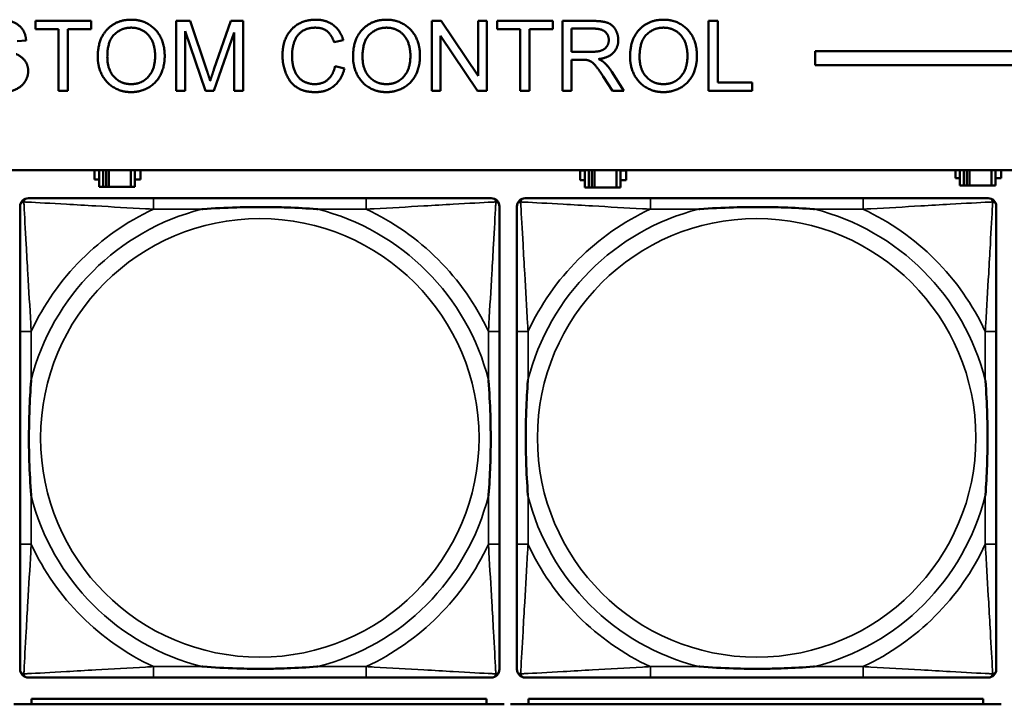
# Model space of a CAD drawing. Header units: inches. Extents: x 0.2 to 58.8, y 1.7 to 68.8.
# Tile 182 of 256: x 30.8 to 32.2, y 58.1 to 59. Entities that reach past the tile are written whole.
import ezdxf

# ---------------------------------------------------------------- set-up
doc = ezdxf.new("R2010")
doc.units = ezdxf.units.IN
doc.header["$MEASUREMENT"] = 0
doc.layers.add('Visible (ANSI)', color=7, linetype='Continuous', lineweight=50)
doc.layers.add('Visible Narrow (ANSI)', color=7, linetype='Continuous', lineweight=35)

msp = doc.modelspace()

# ---------------------------------------------------------------- linework, layer by layer
at = {"layer": 'Visible (ANSI)'}
for p, q in [((30.8409, 59.0177), (30.8409, 59.0295)), ((30.8409, 59.0295), (30.9202, 59.0295)), ((30.9202, 59.0295), (30.9202, 59.0177)), ((31.0421, 59.0295), (31.062, 59.0295)), ((31.0421, 58.9295), (31.0421, 59.0295)), ((31.062, 59.0295), (31.0857, 58.9587)), ((31.0958, 58.9599), (31.1198, 59.0295)), ((31.1198, 59.0295), (31.1376, 59.0295)), ((31.1376, 59.0295), (31.1376, 58.9295)), ((31.4072, 59.0295), (31.4207, 59.0295)), ((31.4072, 58.9295), (31.4072, 59.0295)), ((31.4207, 59.0295), (31.4733, 58.951)), ((31.4733, 58.951), (31.4733, 59.0295)), ((31.4733, 59.0295), (31.486, 59.0295)), ((31.486, 59.0295), (31.486, 58.9295)), ((31.5007, 59.0177), (31.5007, 59.0295)), ((31.5007, 59.0295), (31.58, 59.0295)), ((31.58, 59.0295), (31.58, 59.0177)), ((31.5938, 59.0295), (31.6381, 59.0295)), ((31.5938, 58.9295), (31.5938, 59.0295)), ((31.8026, 59.0295), (31.8159, 59.0295)), ((31.8026, 58.9295), (31.8026, 59.0295)), ((31.8159, 59.0295), (31.8159, 58.9413)), ((30.8739, 59.0177), (30.8409, 59.0177)), ((30.8739, 58.9295), (30.8739, 59.0177)), ((30.9202, 59.0177), (30.8871, 59.0177)), ((30.8871, 59.0177), (30.8871, 58.9295)), ((31.0838, 58.9295), (31.0548, 59.0147)), ((31.0548, 59.0147), (31.0548, 58.9295)), ((31.1249, 59.0132), (31.0957, 58.9295)), ((31.1249, 58.9295), (31.1249, 59.0132)), ((31.5336, 59.0177), (31.5007, 59.0177)), ((31.5336, 58.9295), (31.5336, 59.0177)), ((31.58, 59.0177), (31.5469, 59.0177)), ((31.5469, 59.0177), (31.5469, 58.9295)), ((31.607, 58.9854), (31.607, 59.0185)), ((31.607, 59.0185), (31.6387, 59.0185)), ((30.8274, 59.0014), (30.8147, 59.0004)), ((31.2806, 59.0022), (31.2675, 58.999)), ((31.4724, 58.9295), (31.4198, 59.008)), ((31.4198, 59.008), (31.4198, 58.9295)), ((31.6355, 58.9854), (31.607, 58.9854)), ((31.955, 58.9663), (31.955, 58.9863)), ((31.955, 58.9863), (39.3535, 58.9863)), ((31.6223, 58.974), (31.607, 58.974)), ((31.607, 58.974), (31.607, 58.9295)), ((31.269, 58.9647), (31.2823, 58.9613)), ((31.6645, 58.9567), (31.6818, 58.9295)), ((39.3535, 58.9663), (31.955, 58.9663)), ((31.6653, 58.9295), (31.652, 58.9503)), ((30.8871, 58.9295), (30.8739, 58.9295)), ((31.0548, 58.9295), (31.0421, 58.9295)), ((31.0957, 58.9295), (31.0838, 58.9295)), ((31.1376, 58.9295), (31.1249, 58.9295)), ((31.4198, 58.9295), (31.4072, 58.9295)), ((31.486, 58.9295), (31.4724, 58.9295)), ((31.5469, 58.9295), (31.5336, 58.9295)), ((31.607, 58.9295), (31.5938, 58.9295)), ((31.6818, 58.9295), (31.6653, 58.9295)), ((31.8651, 58.9295), (31.8026, 58.9295)), ((31.8159, 58.9413), (31.8651, 58.9413)), ((31.8651, 58.9413), (31.8651, 58.9295)), ((22.2594, 58.8163), (39.3535, 58.8163)), ((30.9254, 58.8028), (30.9254, 58.8163)), ((30.9319, 58.8163), (30.9319, 58.7923)), ((30.9377, 58.7923), (30.9377, 58.8163)), ((30.9417, 58.7923), (30.9417, 58.8163)), ((30.9457, 58.8163), (30.9457, 58.7923)), ((30.977, 58.8163), (30.977, 58.7923)), ((30.9829, 58.7923), (30.9829, 58.8163)), ((30.991, 58.8163), (30.991, 58.8028)), ((31.6194, 58.8018), (31.6194, 58.8158)), ((31.6194, 58.8158), (31.6259, 58.8158)), ((31.6259, 58.8163), (31.6259, 58.7913)), ((31.6317, 58.7913), (31.6317, 58.8163)), ((31.6357, 58.7913), (31.6357, 58.8163)), ((31.6397, 58.8163), (31.6397, 58.7913)), ((31.671, 58.8163), (31.671, 58.7913)), ((31.6769, 58.7913), (31.6769, 58.8163)), ((31.6769, 58.8158), (31.685, 58.8158)), ((31.685, 58.8158), (31.685, 58.8018)), ((32.1554, 58.8048), (32.1554, 58.8163)), ((32.1619, 58.8163), (32.1619, 58.7943)), ((32.1677, 58.7943), (32.1677, 58.8163)), ((32.1717, 58.7943), (32.1717, 58.8163)), ((32.1757, 58.8163), (32.1757, 58.7943)), ((32.207, 58.8163), (32.207, 58.7943)), ((32.2129, 58.7943), (32.2129, 58.8163)), ((32.221, 58.8163), (32.221, 58.8048)), ((30.9319, 58.8028), (30.9254, 58.8028)), ((30.991, 58.8028), (30.9829, 58.8028)), ((31.6259, 58.8018), (31.6194, 58.8018)), ((31.685, 58.8018), (31.6769, 58.8018)), ((32.1619, 58.8048), (32.1554, 58.8048)), ((32.221, 58.8048), (32.2129, 58.8048)), ((30.9319, 58.7923), (30.9377, 58.7923)), ((30.9417, 58.7923), (30.9377, 58.7923)), ((30.9457, 58.7923), (30.9417, 58.7923)), ((30.977, 58.7923), (30.9457, 58.7923)), ((30.977, 58.7923), (30.9829, 58.7923)), ((31.6259, 58.7913), (31.6317, 58.7913)), ((31.6357, 58.7913), (31.6317, 58.7913)), ((31.6397, 58.7913), (31.6357, 58.7913)), ((31.671, 58.7913), (31.6397, 58.7913)), ((31.671, 58.7913), (31.6769, 58.7913)), ((32.1619, 58.7943), (32.1677, 58.7943)), ((32.1717, 58.7943), (32.1677, 58.7943)), ((32.1757, 58.7943), (32.1717, 58.7943)), ((32.207, 58.7943), (32.1757, 58.7943)), ((32.207, 58.7943), (32.2129, 58.7943)), ((31.3134, 58.7762), (31.0095, 58.7762)), ((32.0234, 58.7762), (31.7195, 58.7762)), ((30.8189, 58.5857), (30.8189, 58.2817)), ((31.5039, 58.2817), (31.5039, 58.5857)), ((31.5289, 58.5857), (31.5289, 58.2817)), ((32.2139, 58.2817), (32.2139, 58.5857)), ((31.0095, 58.0912), (31.3134, 58.0912)), ((31.7195, 58.0912), (32.0234, 58.0912)), ((31.4852, 58.061), (30.8352, 58.061)), ((30.8352, 58.053), (30.8352, 58.061)), ((31.4852, 58.061), (31.4852, 58.053)), ((32.1952, 58.061), (31.5452, 58.061)), ((31.5452, 58.053), (31.5452, 58.061)), ((32.1952, 58.061), (32.1952, 58.053)), ((31.5107, 58.053), (30.8097, 58.053)), ((32.2207, 58.053), (31.5197, 58.053))]:
    msp.add_line(p, q, dxfattribs=at)
for centre, start, end in [((30.8307, 58.7644), 90, 180), ((31.4921, 58.7644), 0, 90), ((31.5407, 58.7644), 90, 180), ((32.2021, 58.7644), 0, 90), ((30.8307, 58.103), 180, 270), ((31.4921, 58.103), 270, 360), ((31.5407, 58.103), 180, 270), ((32.2021, 58.103), 270, 360)]:
    msp.add_arc(centre, 0.0118, start, end, dxfattribs=at)
for points in [[(30.7897, 59.0313), (30.8009, 59.0313), (30.8179, 59.0241), (30.8271, 59.0102), (30.8274, 59.0014)], [(30.9298, 58.9782), (30.9298, 59.0032), (30.9566, 59.0313), (30.9777, 59.0313)], [(30.9777, 59.0313), (30.9916, 59.0313), (31.0138, 59.018), (31.0255, 58.9944), (31.0255, 58.9794)], [(31.1938, 58.9803), (31.1938, 58.9959), (31.2058, 59.0192), (31.2278, 59.0313), (31.2411, 59.0313)], [(31.2411, 59.0313), (31.2561, 59.0313), (31.2765, 59.016), (31.2806, 59.0022)], [(31.2946, 58.9782), (31.2946, 59.0032), (31.3214, 59.0313), (31.3425, 59.0313)], [(31.3425, 59.0313), (31.3563, 59.0313), (31.3786, 59.018), (31.3903, 58.9944), (31.3903, 58.9794)], [(31.6381, 59.0295), (31.6515, 59.0295), (31.6654, 59.0241), (31.6737, 59.0105), (31.6737, 59.0022)], [(31.6905, 58.9782), (31.6905, 59.0032), (31.7172, 59.0313), (31.7384, 59.0313)], [(31.7384, 59.0313), (31.7522, 59.0313), (31.7745, 59.018), (31.7861, 58.9944), (31.7861, 58.9794)], [(30.9435, 58.9781), (30.9435, 59.0006), (30.9637, 59.0199), (30.9778, 59.0199)], [(30.9778, 59.0199), (30.9877, 59.0199), (31.0036, 59.0099), (31.0118, 58.9917), (31.0118, 58.9795)], [(31.2408, 59.0199), (31.2293, 59.0199), (31.2137, 59.0089), (31.2075, 58.9903), (31.2075, 58.9804)], [(31.2675, 58.999), (31.264, 59.0099), (31.2509, 59.0199), (31.2408, 59.0199)], [(31.3082, 58.9781), (31.3082, 59.0006), (31.3285, 59.0199), (31.3425, 59.0199)], [(31.3425, 59.0199), (31.3525, 59.0199), (31.3684, 59.0099), (31.3766, 58.9917), (31.3766, 58.9795)], [(31.6387, 59.0185), (31.6498, 59.0185), (31.6601, 59.0093), (31.6601, 59.0022)], [(31.7041, 58.9781), (31.7041, 59.0006), (31.7244, 59.0199), (31.7384, 59.0199)], [(31.7384, 59.0199), (31.7483, 59.0199), (31.7643, 59.0099), (31.7725, 58.9917), (31.7725, 58.9795)], [(31.6601, 59.0022), (31.6601, 58.9974), (31.6547, 58.9891), (31.6445, 58.9854), (31.6355, 58.9854)], [(31.6737, 59.0022), (31.6737, 58.9916), (31.6599, 58.977), (31.6456, 58.975)], [(30.8134, 58.9822), (30.822, 58.9782), (30.8304, 58.9658), (30.8304, 58.9578)], [(30.9777, 58.9278), (30.9635, 58.9278), (30.9412, 58.9415), (30.9298, 58.965), (30.9298, 58.9782)], [(30.9776, 58.9392), (30.9629, 58.9392), (30.9435, 58.96), (30.9435, 58.9781)], [(31.0118, 58.9795), (31.0118, 58.9602), (30.9925, 58.9392), (30.9776, 58.9392)], [(31.0255, 58.9794), (31.0255, 58.9642), (31.0132, 58.9402), (30.9906, 58.9278), (30.9777, 58.9278)], [(31.2409, 58.9278), (31.2247, 58.9278), (31.2044, 58.941), (31.1938, 58.966), (31.1938, 58.9803)], [(31.2075, 58.9804), (31.2075, 58.9676), (31.215, 58.9486), (31.2306, 58.9392), (31.2397, 58.9392)], [(31.3425, 58.9278), (31.3283, 58.9278), (31.306, 58.9415), (31.2946, 58.965), (31.2946, 58.9782)], [(31.3424, 58.9392), (31.3277, 58.9392), (31.3082, 58.96), (31.3082, 58.9781)], [(31.3766, 58.9795), (31.3766, 58.9602), (31.3573, 58.9392), (31.3424, 58.9392)], [(31.3903, 58.9794), (31.3903, 58.9642), (31.378, 58.9402), (31.3554, 58.9278), (31.3425, 58.9278)], [(31.6297, 58.9735), (31.6275, 58.974), (31.6223, 58.974)], [(31.652, 58.9503), (31.6462, 58.9593), (31.6387, 58.9689), (31.6328, 58.9727), (31.6297, 58.9735)], [(31.6456, 58.975), (31.6508, 58.9725), (31.6535, 58.9701)], [(31.6535, 58.9701), (31.6593, 58.9647), (31.6645, 58.9567)], [(31.7384, 58.9278), (31.7242, 58.9278), (31.7019, 58.9415), (31.6905, 58.965), (31.6905, 58.9782)], [(31.7383, 58.9392), (31.7236, 58.9392), (31.7041, 58.96), (31.7041, 58.9781)], [(31.7725, 58.9795), (31.7725, 58.9602), (31.7532, 58.9392), (31.7383, 58.9392)], [(31.7861, 58.9794), (31.7861, 58.9642), (31.7739, 58.9402), (31.7513, 58.9278), (31.7384, 58.9278)], [(30.8304, 58.9578), (30.8304, 58.9498), (30.8212, 58.9357), (30.8041, 58.9278), (30.7934, 58.9278)], [(31.0857, 58.9587), (31.089, 58.9488), (31.0905, 58.9439)], [(31.0905, 58.9439), (31.0922, 58.9493), (31.0958, 58.9599)], [(31.2397, 58.9392), (31.2509, 58.9392), (31.2662, 58.952), (31.269, 58.9647)], [(31.2823, 58.9613), (31.2781, 58.945), (31.2565, 58.9278), (31.2409, 58.9278)]]:
    msp.add_open_spline(points, degree=2, dxfattribs=at)
for points, knots in [([(31.0095, 58.7762), (31.0059, 58.7762), (31.0023, 58.7762), (30.9987, 58.7762), (30.9655, 58.7762), (30.9318, 58.7762), (30.9009, 58.7762), (30.874, 58.7762), (30.8484, 58.7762), (30.835, 58.7762), (30.8334, 58.7762), (30.832, 58.7762), (30.8307, 58.7762)], [0, 0, 0, 0, 0.0272471, 0.0272471, 0.0272471, 0.2790553, 0.2790553, 0.2790553, 0.4988354, 0.4988354, 0.4988354, 0.5252205, 0.5252205, 0.5252205, 0.5252205]), ([(31.4921, 58.7762), (31.4773, 58.7762), (31.4357, 58.7762), (31.395, 58.7762), (31.3685, 58.7762), (31.3406, 58.7762), (31.3134, 58.7762)], [-0.5252205, -0.5252205, -0.5252205, -0.5252205, -0.20743, -0.20743, -0.20743, 0, 0, 0, 0]), ([(31.7195, 58.7762), (31.7159, 58.7762), (31.7123, 58.7762), (31.7087, 58.7762), (31.6755, 58.7762), (31.6418, 58.7762), (31.6109, 58.7762), (31.584, 58.7762), (31.5584, 58.7762), (31.545, 58.7762), (31.5434, 58.7762), (31.542, 58.7762), (31.5407, 58.7762)], [0, 0, 0, 0, 0.0272471, 0.0272471, 0.0272471, 0.2790553, 0.2790553, 0.2790553, 0.4988354, 0.4988354, 0.4988354, 0.5252205, 0.5252205, 0.5252205, 0.5252205]), ([(32.2021, 58.7762), (32.1873, 58.7762), (32.1457, 58.7762), (32.105, 58.7762), (32.0785, 58.7762), (32.0506, 58.7762), (32.0234, 58.7762)], [-0.5252205, -0.5252205, -0.5252205, -0.5252205, -0.20743, -0.20743, -0.20743, 0, 0, 0, 0]), ([(30.8189, 58.7644), (30.8189, 58.7495), (30.8189, 58.7079), (30.8189, 58.6673), (30.8189, 58.6407), (30.8189, 58.6129), (30.8189, 58.5857)], [-0.5252205, -0.5252205, -0.5252205, -0.5252205, -0.20743, -0.20743, -0.20743, 0, 0, 0, 0]), ([(31.0787, 58.7605), (31.0791, 58.7605), (31.0796, 58.7605), (31.0961, 58.7618), (31.1121, 58.7626), (31.1351, 58.7633), (31.1418, 58.7635), (31.151, 58.7636), (31.1534, 58.7636), (31.1575, 58.7636), (31.1591, 58.7636), (31.1622, 58.7636), (31.1638, 58.7636), (31.1673, 58.7636), (31.1694, 58.7636), (31.1756, 58.7636), (31.1797, 58.7635), (31.1894, 58.7633), (31.195, 58.7631), (31.2148, 58.7624), (31.2288, 58.7616), (31.2433, 58.7605), (31.2437, 58.7605), (31.2442, 58.7605)], [-0.416114, -0.416114, -0.416114, -0.416114, -0.4127691, -0.4127691, -0.2896446, -0.2896446, -0.2388934, -0.2388934, -0.2201881, -0.2201881, -0.2080204, -0.2080204, -0.196499, -0.196499, -0.1809939, -0.1809939, -0.149741, -0.149741, -0.1073162, -0.1073162, 0, 0, 0.0033356, 0.0033356, 0.0033356, 0.0033356]), ([(31.5039, 58.5857), (31.5039, 58.5892), (31.5039, 58.5928), (31.5039, 58.5964), (31.5039, 58.6296), (31.5039, 58.6633), (31.5039, 58.6942), (31.5039, 58.7211), (31.5039, 58.7467), (31.5039, 58.7601), (31.5039, 58.7617), (31.5039, 58.7632), (31.5039, 58.7644)], [0, 0, 0, 0, 0.0272471, 0.0272471, 0.0272471, 0.2790553, 0.2790553, 0.2790553, 0.4988354, 0.4988354, 0.4988354, 0.5252205, 0.5252205, 0.5252205, 0.5252205]), ([(31.5289, 58.7644), (31.5289, 58.7495), (31.5289, 58.7079), (31.5289, 58.6673), (31.5289, 58.6407), (31.5289, 58.6129), (31.5289, 58.5857)], [-0.5252205, -0.5252205, -0.5252205, -0.5252205, -0.20743, -0.20743, -0.20743, 0, 0, 0, 0]), ([(31.7887, 58.7605), (31.7891, 58.7605), (31.7896, 58.7605), (31.8061, 58.7618), (31.8221, 58.7626), (31.8451, 58.7633), (31.8518, 58.7635), (31.861, 58.7636), (31.8634, 58.7636), (31.8675, 58.7636), (31.8691, 58.7636), (31.8722, 58.7636), (31.8738, 58.7636), (31.8773, 58.7636), (31.8794, 58.7636), (31.8856, 58.7636), (31.8897, 58.7635), (31.8994, 58.7633), (31.905, 58.7631), (31.9248, 58.7624), (31.9388, 58.7616), (31.9533, 58.7605), (31.9537, 58.7605), (31.9542, 58.7605)], [-0.416114, -0.416114, -0.416114, -0.416114, -0.4127691, -0.4127691, -0.2896446, -0.2896446, -0.2388934, -0.2388934, -0.2201881, -0.2201881, -0.2080204, -0.2080204, -0.196499, -0.196499, -0.1809939, -0.1809939, -0.149741, -0.149741, -0.1073162, -0.1073162, 0, 0, 0.0033356, 0.0033356, 0.0033356, 0.0033356]), ([(32.2139, 58.5857), (32.2139, 58.5892), (32.2139, 58.5928), (32.2139, 58.5964), (32.2139, 58.6296), (32.2139, 58.6633), (32.2139, 58.6942), (32.2139, 58.7211), (32.2139, 58.7467), (32.2139, 58.7601), (32.2139, 58.7617), (32.2139, 58.7632), (32.2139, 58.7644)], [0, 0, 0, 0, 0.0272471, 0.0272471, 0.0272471, 0.2790553, 0.2790553, 0.2790553, 0.4988354, 0.4988354, 0.4988354, 0.5252205, 0.5252205, 0.5252205, 0.5252205]), ([(30.8347, 58.351), (30.8346, 58.3514), (30.8346, 58.3518), (30.8334, 58.3683), (30.8325, 58.3844), (30.8318, 58.4073), (30.8316, 58.414), (30.8315, 58.4232), (30.8315, 58.4257), (30.8315, 58.4298), (30.8315, 58.4314), (30.8315, 58.4345), (30.8315, 58.436), (30.8315, 58.4396), (30.8315, 58.4416), (30.8316, 58.4478), (30.8316, 58.452), (30.8318, 58.4617), (30.832, 58.4673), (30.8327, 58.4871), (30.8335, 58.5011), (30.8346, 58.5156), (30.8346, 58.516), (30.8347, 58.5164)], [-0.416114, -0.416114, -0.416114, -0.416114, -0.4127691, -0.4127691, -0.2896446, -0.2896446, -0.2388934, -0.2388934, -0.2201881, -0.2201881, -0.2080204, -0.2080204, -0.196499, -0.196499, -0.1809939, -0.1809939, -0.149741, -0.149741, -0.1073162, -0.1073162, 0, 0, 0.0033356, 0.0033356, 0.0033356, 0.0033356]), ([(31.4882, 58.5164), (31.4882, 58.516), (31.4883, 58.5156), (31.4895, 58.4991), (31.4904, 58.483), (31.4911, 58.4601), (31.4912, 58.4534), (31.4913, 58.4442), (31.4914, 58.4417), (31.4914, 58.4376), (31.4914, 58.436), (31.4914, 58.4329), (31.4914, 58.4314), (31.4914, 58.4278), (31.4914, 58.4257), (31.4913, 58.4196), (31.4912, 58.4154), (31.491, 58.4057), (31.4909, 58.4001), (31.4902, 58.3803), (31.4894, 58.3663), (31.4883, 58.3518), (31.4882, 58.3514), (31.4882, 58.351)], [-0.416114, -0.416114, -0.416114, -0.416114, -0.4127691, -0.4127691, -0.2896446, -0.2896446, -0.2388934, -0.2388934, -0.2201881, -0.2201881, -0.2080204, -0.2080204, -0.196499, -0.196499, -0.1809939, -0.1809939, -0.149741, -0.149741, -0.1073162, -0.1073162, 0, 0, 0.0033356, 0.0033356, 0.0033356, 0.0033356]), ([(31.5447, 58.351), (31.5446, 58.3514), (31.5446, 58.3518), (31.5434, 58.3683), (31.5425, 58.3844), (31.5418, 58.4073), (31.5416, 58.414), (31.5415, 58.4232), (31.5415, 58.4257), (31.5415, 58.4298), (31.5415, 58.4314), (31.5415, 58.4345), (31.5415, 58.436), (31.5415, 58.4396), (31.5415, 58.4416), (31.5416, 58.4478), (31.5416, 58.452), (31.5418, 58.4617), (31.542, 58.4673), (31.5427, 58.4871), (31.5435, 58.5011), (31.5446, 58.5156), (31.5446, 58.516), (31.5447, 58.5164)], [-0.416114, -0.416114, -0.416114, -0.416114, -0.4127691, -0.4127691, -0.2896446, -0.2896446, -0.2388934, -0.2388934, -0.2201881, -0.2201881, -0.2080204, -0.2080204, -0.196499, -0.196499, -0.1809939, -0.1809939, -0.149741, -0.149741, -0.1073162, -0.1073162, 0, 0, 0.0033356, 0.0033356, 0.0033356, 0.0033356]), ([(32.1982, 58.5164), (32.1982, 58.516), (32.1983, 58.5156), (32.1995, 58.4991), (32.2004, 58.483), (32.2011, 58.4601), (32.2012, 58.4534), (32.2013, 58.4442), (32.2014, 58.4417), (32.2014, 58.4376), (32.2014, 58.436), (32.2014, 58.4329), (32.2014, 58.4314), (32.2014, 58.4278), (32.2014, 58.4257), (32.2013, 58.4196), (32.2012, 58.4154), (32.201, 58.4057), (32.2009, 58.4001), (32.2002, 58.3803), (32.1994, 58.3663), (32.1983, 58.3518), (32.1982, 58.3514), (32.1982, 58.351)], [-0.416114, -0.416114, -0.416114, -0.416114, -0.4127691, -0.4127691, -0.2896446, -0.2896446, -0.2388934, -0.2388934, -0.2201881, -0.2201881, -0.2080204, -0.2080204, -0.196499, -0.196499, -0.1809939, -0.1809939, -0.149741, -0.149741, -0.1073162, -0.1073162, 0, 0, 0.0033356, 0.0033356, 0.0033356, 0.0033356]), ([(30.8189, 58.2817), (30.8189, 58.2545), (30.8189, 58.2267), (30.8189, 58.2001), (30.8189, 58.1595), (30.8189, 58.1179), (30.8189, 58.103)], [3.9382945, 3.9382945, 3.9382945, 3.9382945, 4.1457245, 4.1457245, 4.1457245, 4.463515, 4.463515, 4.463515, 4.463515]), ([(31.5039, 58.103), (31.5039, 58.1179), (31.5039, 58.1595), (31.5039, 58.2001), (31.5039, 58.2267), (31.5039, 58.2545), (31.5039, 58.2817)], [-0.5252205, -0.5252205, -0.5252205, -0.5252205, -0.20743, -0.20743, -0.20743, 0, 0, 0, 0]), ([(31.5289, 58.2817), (31.5289, 58.2545), (31.5289, 58.2267), (31.5289, 58.2001), (31.5289, 58.1595), (31.5289, 58.1179), (31.5289, 58.103)], [3.9382945, 3.9382945, 3.9382945, 3.9382945, 4.1457245, 4.1457245, 4.1457245, 4.463515, 4.463515, 4.463515, 4.463515]), ([(32.2139, 58.103), (32.2139, 58.1179), (32.2139, 58.1595), (32.2139, 58.2001), (32.2139, 58.2267), (32.2139, 58.2545), (32.2139, 58.2817)], [-0.5252205, -0.5252205, -0.5252205, -0.5252205, -0.20743, -0.20743, -0.20743, 0, 0, 0, 0]), ([(31.2442, 58.1069), (31.2437, 58.1069), (31.2433, 58.1069), (31.2288, 58.1058), (31.2148, 58.105), (31.195, 58.1043), (31.1894, 58.1041), (31.1797, 58.1039), (31.1756, 58.1038), (31.1694, 58.1038), (31.1673, 58.1038), (31.1638, 58.1038), (31.1622, 58.1038), (31.1591, 58.1038), (31.1575, 58.1038), (31.1534, 58.1038), (31.151, 58.1038), (31.1418, 58.1039), (31.1351, 58.1041), (31.1121, 58.1048), (31.0961, 58.1056), (31.0796, 58.1069), (31.0791, 58.1069), (31.0787, 58.1069)], [-0.4149464, -0.4149464, -0.4149464, -0.4149464, -0.41162, -0.41162, -0.3046026, -0.3046026, -0.2622958, -0.2622958, -0.23113, -0.23113, -0.215668, -0.215668, -0.2041787, -0.2041787, -0.1920448, -0.1920448, -0.1733916, -0.1733916, -0.1227817, -0.1227817, 0, 0, 0.0033356, 0.0033356, 0.0033356, 0.0033356]), ([(31.9542, 58.1069), (31.9537, 58.1069), (31.9533, 58.1069), (31.9388, 58.1058), (31.9248, 58.105), (31.905, 58.1043), (31.8994, 58.1041), (31.8897, 58.1039), (31.8856, 58.1038), (31.8794, 58.1038), (31.8773, 58.1038), (31.8738, 58.1038), (31.8722, 58.1038), (31.8691, 58.1038), (31.8675, 58.1038), (31.8634, 58.1038), (31.861, 58.1038), (31.8518, 58.1039), (31.8451, 58.1041), (31.8221, 58.1048), (31.8061, 58.1056), (31.7896, 58.1069), (31.7891, 58.1069), (31.7887, 58.1069)], [-0.4149464, -0.4149464, -0.4149464, -0.4149464, -0.41162, -0.41162, -0.3046026, -0.3046026, -0.2622958, -0.2622958, -0.23113, -0.23113, -0.215668, -0.215668, -0.2041787, -0.2041787, -0.1920448, -0.1920448, -0.1733916, -0.1733916, -0.1227817, -0.1227817, 0, 0, 0.0033356, 0.0033356, 0.0033356, 0.0033356]), ([(30.8307, 58.0912), (30.8456, 58.0912), (30.8872, 58.0912), (30.9279, 58.0912), (30.9544, 58.0912), (30.9823, 58.0912), (31.0095, 58.0912)], [-0.5252205, -0.5252205, -0.5252205, -0.5252205, -0.20743, -0.20743, -0.20743, 0, 0, 0, 0]), ([(31.3134, 58.0912), (31.3406, 58.0912), (31.3685, 58.0912), (31.395, 58.0912), (31.4357, 58.0912), (31.4773, 58.0912), (31.4921, 58.0912)], [3.9382945, 3.9382945, 3.9382945, 3.9382945, 4.1457245, 4.1457245, 4.1457245, 4.463515, 4.463515, 4.463515, 4.463515]), ([(31.5407, 58.0912), (31.5556, 58.0912), (31.5972, 58.0912), (31.6379, 58.0912), (31.6644, 58.0912), (31.6923, 58.0912), (31.7195, 58.0912)], [-0.5252205, -0.5252205, -0.5252205, -0.5252205, -0.20743, -0.20743, -0.20743, 0, 0, 0, 0]), ([(32.0234, 58.0912), (32.0506, 58.0912), (32.0785, 58.0912), (32.105, 58.0912), (32.1457, 58.0912), (32.1873, 58.0912), (32.2021, 58.0912)], [3.9382945, 3.9382945, 3.9382945, 3.9382945, 4.1457245, 4.1457245, 4.1457245, 4.463515, 4.463515, 4.463515, 4.463515])]:
    msp.add_open_spline(points, degree=3, knots=knots, dxfattribs=at)
at = {"layer": 'Visible Narrow (ANSI)'}
for p, q in [((31.0095, 58.7762), (31.0095, 58.7605)), ((31.3134, 58.7762), (31.3134, 58.7605)), ((31.7195, 58.7762), (31.7195, 58.7605)), ((32.0234, 58.7762), (32.0234, 58.7605)), ((31.0095, 58.7605), (31.0787, 58.7605)), ((31.2442, 58.7605), (31.3134, 58.7605)), ((31.7195, 58.7605), (31.7887, 58.7605)), ((31.9542, 58.7605), (32.0234, 58.7605)), ((30.8347, 58.5857), (30.8189, 58.5857)), ((30.8347, 58.5164), (30.8347, 58.5857)), ((31.5039, 58.5857), (31.4882, 58.5857)), ((31.4882, 58.5857), (31.4882, 58.5164)), ((31.5447, 58.5857), (31.5289, 58.5857)), ((31.5447, 58.5164), (31.5447, 58.5857)), ((32.2139, 58.5857), (32.1982, 58.5857)), ((32.1982, 58.5857), (32.1982, 58.5164)), ((30.8347, 58.2817), (30.8347, 58.351)), ((31.4882, 58.351), (31.4882, 58.2817)), ((31.5447, 58.2817), (31.5447, 58.351)), ((32.1982, 58.351), (32.1982, 58.2817)), ((30.8347, 58.2817), (30.8189, 58.2817)), ((31.5039, 58.2817), (31.4882, 58.2817)), ((31.5447, 58.2817), (31.5289, 58.2817)), ((32.2139, 58.2817), (32.1982, 58.2817)), ((31.0095, 58.1069), (31.0095, 58.0912)), ((31.0787, 58.1069), (31.0095, 58.1069)), ((31.3134, 58.1069), (31.2442, 58.1069)), ((31.3134, 58.1069), (31.3134, 58.0912)), ((31.7195, 58.1069), (31.7195, 58.0912)), ((31.7887, 58.1069), (31.7195, 58.1069)), ((32.0234, 58.1069), (31.9542, 58.1069)), ((32.0234, 58.1069), (32.0234, 58.0912))]:
    msp.add_line(p, q, dxfattribs=at)
for centre in [(31.1614, 58.4337), (31.8714, 58.4337)]:
    msp.add_circle(centre, 0.3133, dxfattribs=at)
for centre, radius, start, end in [((31.1614, 58.4337), 0.3371, 104.2103, 165.7897), ((31.1614, 58.4337), 0.3604, 114.9407, 155.0593), ((31.1614, 58.4337), 0.3371, 14.2103, 75.7897), ((31.1614, 58.4337), 0.3604, 24.9407, 65.0593), ((31.8714, 58.4337), 0.3371, 104.2103, 165.7897), ((31.8714, 58.4337), 0.3604, 114.9407, 155.0593), ((31.8714, 58.4337), 0.3371, 14.2103, 75.7897), ((31.8714, 58.4337), 0.3604, 24.9407, 65.0593), ((31.1614, 58.4337), 0.3371, 194.2103, 255.7897), ((31.1614, 58.4337), 0.3371, 284.2103, 345.7897), ((31.8714, 58.4337), 0.3371, 194.2103, 255.7897), ((31.8714, 58.4337), 0.3371, 284.2103, 345.7897), ((31.1614, 58.4337), 0.3604, 204.9407, 245.0593), ((31.1614, 58.4337), 0.3604, 294.9407, 335.0593), ((31.8714, 58.4337), 0.3604, 204.9407, 245.0593), ((31.8714, 58.4337), 0.3604, 294.9407, 335.0593)]:
    msp.add_arc(centre, radius, start, end, dxfattribs=at)
for points, knots in [([(30.8242, 58.7709), (30.8244, 58.7715), (30.8246, 58.7721), (30.8251, 58.7731), (30.8255, 58.7736), (30.8261, 58.7743), (30.8263, 58.7746), (30.8267, 58.7749), (30.8269, 58.775), (30.8272, 58.7753), (30.8275, 58.7754), (30.8281, 58.7757), (30.8286, 58.7759), (30.8296, 58.7761), (30.8301, 58.7762), (30.8307, 58.7762)], [-0.00012419, -0.00012419, -0.00012419, -0.00012419, 0.00449537, 0.00449537, 0.00977487, 0.00977487, 0.01307456, 0.01307456, 0.0147244, 0.0147244, 0.01736415, 0.01736415, 0.02158775, 0.02158775, 0.02627331, 0.02627331, 0.02627331, 0.02627331]), ([(31.4921, 58.7762), (31.4927, 58.7762), (31.4933, 58.7761), (31.4943, 58.7759), (31.4947, 58.7757), (31.4954, 58.7754), (31.4956, 58.7753), (31.496, 58.775), (31.4961, 58.7749), (31.4965, 58.7746), (31.4968, 58.7743), (31.4974, 58.7736), (31.4977, 58.7731), (31.4983, 58.7721), (31.4985, 58.7715), (31.4987, 58.7709)], [-0.02627331, -0.02627331, -0.02627331, -0.02627331, -0.02158775, -0.02158775, -0.01736415, -0.01736415, -0.0147244, -0.0147244, -0.01307456, -0.01307456, -0.00977487, -0.00977487, -0.00449537, -0.00449537, 0.00012419, 0.00012419, 0.00012419, 0.00012419]), ([(31.5342, 58.7709), (31.5344, 58.7715), (31.5346, 58.7721), (31.5351, 58.7731), (31.5355, 58.7736), (31.5361, 58.7743), (31.5363, 58.7746), (31.5367, 58.7749), (31.5369, 58.775), (31.5372, 58.7753), (31.5375, 58.7754), (31.5381, 58.7757), (31.5386, 58.7759), (31.5396, 58.7761), (31.5401, 58.7762), (31.5407, 58.7762)], [-0.00012419, -0.00012419, -0.00012419, -0.00012419, 0.00449537, 0.00449537, 0.00977487, 0.00977487, 0.01307456, 0.01307456, 0.0147244, 0.0147244, 0.01736415, 0.01736415, 0.02158775, 0.02158775, 0.02627331, 0.02627331, 0.02627331, 0.02627331]), ([(32.2021, 58.7762), (32.2027, 58.7762), (32.2033, 58.7761), (32.2043, 58.7759), (32.2047, 58.7757), (32.2054, 58.7754), (32.2056, 58.7753), (32.206, 58.775), (32.2061, 58.7749), (32.2065, 58.7746), (32.2068, 58.7743), (32.2074, 58.7736), (32.2077, 58.7731), (32.2083, 58.7721), (32.2085, 58.7715), (32.2087, 58.7709)], [-0.02627331, -0.02627331, -0.02627331, -0.02627331, -0.02158775, -0.02158775, -0.01736415, -0.01736415, -0.0147244, -0.0147244, -0.01307456, -0.01307456, -0.00977487, -0.00977487, -0.00449537, -0.00449537, 0.00012419, 0.00012419, 0.00012419, 0.00012419]), ([(30.8189, 58.7644), (30.8189, 58.765), (30.819, 58.7656), (30.8192, 58.7666), (30.8194, 58.767), (30.8197, 58.7677), (30.8199, 58.7679), (30.8201, 58.7683), (30.8202, 58.7684), (30.8206, 58.7688), (30.8208, 58.7691), (30.8215, 58.7697), (30.822, 58.77), (30.8231, 58.7705), (30.8236, 58.7708), (30.8242, 58.7709)], [-0.02627331, -0.02627331, -0.02627331, -0.02627331, -0.02158775, -0.02158775, -0.01736415, -0.01736415, -0.0147244, -0.0147244, -0.01307456, -0.01307456, -0.00977487, -0.00977487, -0.00449537, -0.00449537, 0.00012419, 0.00012419, 0.00012419, 0.00012419]), ([(30.8347, 58.5857), (30.8345, 58.5894), (30.8343, 58.5932), (30.8327, 58.6205), (30.8313, 58.6447), (30.8291, 58.6826), (30.8283, 58.6966), (30.8263, 58.7318), (30.8252, 58.752), (30.8244, 58.7674), (30.8243, 58.7692), (30.8242, 58.7709)], [0, 0, 0, 0, 0.0278591, 0.0278591, 0.201273, 0.201273, 0.3066357, 0.3066357, 0.475216, 0.475216, 0.5007189, 0.5007189, 0.5007189, 0.5007189]), ([(30.8242, 58.7709), (30.8259, 58.7708), (30.8277, 58.7707), (30.8432, 58.7699), (30.8633, 58.7688), (30.8985, 58.7669), (30.9126, 58.766), (30.9504, 58.7638), (30.9746, 58.7624), (31.002, 58.7609), (31.0057, 58.7607), (31.0095, 58.7605)], [-0.5007189, -0.5007189, -0.5007189, -0.5007189, -0.475216, -0.475216, -0.3066357, -0.3066357, -0.201273, -0.201273, -0.0278591, -0.0278591, 0, 0, 0, 0]), ([(31.3134, 58.7605), (31.3171, 58.7607), (31.3209, 58.7609), (31.3483, 58.7624), (31.3725, 58.7638), (31.4103, 58.766), (31.4243, 58.7669), (31.4596, 58.7688), (31.4797, 58.7699), (31.4951, 58.7707), (31.497, 58.7708), (31.4987, 58.7709)], [0, 0, 0, 0, 0.0278591, 0.0278591, 0.201273, 0.201273, 0.3066357, 0.3066357, 0.475216, 0.475216, 0.5007189, 0.5007189, 0.5007189, 0.5007189]), ([(31.4987, 58.7709), (31.4986, 58.7692), (31.4985, 58.7674), (31.4977, 58.752), (31.4966, 58.7318), (31.4946, 58.6966), (31.4938, 58.6826), (31.4916, 58.6447), (31.4901, 58.6205), (31.4886, 58.5932), (31.4884, 58.5894), (31.4882, 58.5857)], [-0.5007189, -0.5007189, -0.5007189, -0.5007189, -0.475216, -0.475216, -0.3066357, -0.3066357, -0.201273, -0.201273, -0.0278591, -0.0278591, 0, 0, 0, 0]), ([(31.4987, 58.7709), (31.4993, 58.7708), (31.4998, 58.7705), (31.5008, 58.77), (31.5013, 58.7697), (31.502, 58.7691), (31.5023, 58.7688), (31.5026, 58.7684), (31.5027, 58.7683), (31.503, 58.7679), (31.5031, 58.7677), (31.5035, 58.767), (31.5036, 58.7666), (31.5039, 58.7656), (31.5039, 58.765), (31.5039, 58.7644)], [-0.00012419, -0.00012419, -0.00012419, -0.00012419, 0.00449537, 0.00449537, 0.00977487, 0.00977487, 0.01307456, 0.01307456, 0.0147244, 0.0147244, 0.01736415, 0.01736415, 0.02158775, 0.02158775, 0.02627331, 0.02627331, 0.02627331, 0.02627331]), ([(31.5289, 58.7644), (31.5289, 58.765), (31.529, 58.7656), (31.5292, 58.7666), (31.5294, 58.767), (31.5297, 58.7677), (31.5299, 58.7679), (31.5301, 58.7683), (31.5302, 58.7684), (31.5306, 58.7688), (31.5308, 58.7691), (31.5315, 58.7697), (31.532, 58.77), (31.5331, 58.7705), (31.5336, 58.7708), (31.5342, 58.7709)], [-0.02627331, -0.02627331, -0.02627331, -0.02627331, -0.02158775, -0.02158775, -0.01736415, -0.01736415, -0.0147244, -0.0147244, -0.01307456, -0.01307456, -0.00977487, -0.00977487, -0.00449537, -0.00449537, 0.00012419, 0.00012419, 0.00012419, 0.00012419]), ([(31.5447, 58.5857), (31.5445, 58.5894), (31.5443, 58.5932), (31.5427, 58.6205), (31.5413, 58.6447), (31.5391, 58.6826), (31.5383, 58.6966), (31.5363, 58.7318), (31.5352, 58.752), (31.5344, 58.7674), (31.5343, 58.7692), (31.5342, 58.7709)], [0, 0, 0, 0, 0.0278591, 0.0278591, 0.201273, 0.201273, 0.3066357, 0.3066357, 0.475216, 0.475216, 0.5007189, 0.5007189, 0.5007189, 0.5007189]), ([(31.5342, 58.7709), (31.5359, 58.7708), (31.5377, 58.7707), (31.5532, 58.7699), (31.5733, 58.7688), (31.6085, 58.7669), (31.6226, 58.766), (31.6604, 58.7638), (31.6846, 58.7624), (31.712, 58.7609), (31.7157, 58.7607), (31.7195, 58.7605)], [-0.5007189, -0.5007189, -0.5007189, -0.5007189, -0.475216, -0.475216, -0.3066357, -0.3066357, -0.201273, -0.201273, -0.0278591, -0.0278591, 0, 0, 0, 0]), ([(32.0234, 58.7605), (32.0271, 58.7607), (32.0309, 58.7609), (32.0583, 58.7624), (32.0825, 58.7638), (32.1203, 58.766), (32.1343, 58.7669), (32.1696, 58.7688), (32.1897, 58.7699), (32.2051, 58.7707), (32.207, 58.7708), (32.2087, 58.7709)], [0, 0, 0, 0, 0.0278591, 0.0278591, 0.201273, 0.201273, 0.3066357, 0.3066357, 0.475216, 0.475216, 0.5007189, 0.5007189, 0.5007189, 0.5007189]), ([(32.2087, 58.7709), (32.2086, 58.7692), (32.2085, 58.7674), (32.2077, 58.752), (32.2066, 58.7318), (32.2046, 58.6966), (32.2038, 58.6826), (32.2016, 58.6447), (32.2001, 58.6205), (32.1986, 58.5932), (32.1984, 58.5894), (32.1982, 58.5857)], [-0.5007189, -0.5007189, -0.5007189, -0.5007189, -0.475216, -0.475216, -0.3066357, -0.3066357, -0.201273, -0.201273, -0.0278591, -0.0278591, 0, 0, 0, 0]), ([(32.2087, 58.7709), (32.2093, 58.7708), (32.2098, 58.7705), (32.2108, 58.77), (32.2113, 58.7697), (32.212, 58.7691), (32.2123, 58.7688), (32.2126, 58.7684), (32.2127, 58.7683), (32.213, 58.7679), (32.2131, 58.7677), (32.2135, 58.767), (32.2136, 58.7666), (32.2139, 58.7656), (32.2139, 58.765), (32.2139, 58.7644)], [-0.00012419, -0.00012419, -0.00012419, -0.00012419, 0.00449537, 0.00449537, 0.00977487, 0.00977487, 0.01307456, 0.01307456, 0.0147244, 0.0147244, 0.01736415, 0.01736415, 0.02158775, 0.02158775, 0.02627331, 0.02627331, 0.02627331, 0.02627331]), ([(30.8242, 58.0965), (30.8243, 58.0982), (30.8244, 58.1), (30.8252, 58.1154), (30.8263, 58.1356), (30.8283, 58.1708), (30.8291, 58.1848), (30.8313, 58.2227), (30.8327, 58.2469), (30.8343, 58.2742), (30.8345, 58.278), (30.8347, 58.2817)], [-4.4390134, -4.4390134, -4.4390134, -4.4390134, -4.4135105, -4.4135105, -4.2449302, -4.2449302, -4.1395675, -4.1395675, -3.9661536, -3.9661536, -3.9382945, -3.9382945, -3.9382945, -3.9382945]), ([(31.4882, 58.2817), (31.4884, 58.278), (31.4886, 58.2742), (31.4901, 58.2469), (31.4916, 58.2227), (31.4938, 58.1848), (31.4946, 58.1708), (31.4966, 58.1356), (31.4977, 58.1154), (31.4985, 58.1), (31.4986, 58.0982), (31.4987, 58.0965)], [0, 0, 0, 0, 0.0278591, 0.0278591, 0.201273, 0.201273, 0.3066357, 0.3066357, 0.475216, 0.475216, 0.5007189, 0.5007189, 0.5007189, 0.5007189]), ([(31.5342, 58.0965), (31.5343, 58.0982), (31.5344, 58.1), (31.5352, 58.1154), (31.5363, 58.1356), (31.5383, 58.1708), (31.5391, 58.1848), (31.5413, 58.2227), (31.5427, 58.2469), (31.5443, 58.2742), (31.5445, 58.278), (31.5447, 58.2817)], [-4.4390134, -4.4390134, -4.4390134, -4.4390134, -4.4135105, -4.4135105, -4.2449302, -4.2449302, -4.1395675, -4.1395675, -3.9661536, -3.9661536, -3.9382945, -3.9382945, -3.9382945, -3.9382945]), ([(32.1982, 58.2817), (32.1984, 58.278), (32.1986, 58.2742), (32.2001, 58.2469), (32.2016, 58.2227), (32.2038, 58.1848), (32.2046, 58.1708), (32.2066, 58.1356), (32.2077, 58.1154), (32.2085, 58.1), (32.2086, 58.0982), (32.2087, 58.0965)], [0, 0, 0, 0, 0.0278591, 0.0278591, 0.201273, 0.201273, 0.3066357, 0.3066357, 0.475216, 0.475216, 0.5007189, 0.5007189, 0.5007189, 0.5007189]), ([(30.8242, 58.0965), (30.8236, 58.0966), (30.8231, 58.0969), (30.822, 58.0974), (30.8215, 58.0977), (30.8208, 58.0983), (30.8206, 58.0986), (30.8202, 58.099), (30.8201, 58.0991), (30.8199, 58.0995), (30.8197, 58.0997), (30.8194, 58.1004), (30.8192, 58.1008), (30.819, 58.1018), (30.8189, 58.1024), (30.8189, 58.103)], [-0.00012419, -0.00012419, -0.00012419, -0.00012419, 0.00449537, 0.00449537, 0.00977487, 0.00977487, 0.01307456, 0.01307456, 0.0147244, 0.0147244, 0.01736415, 0.01736415, 0.02158775, 0.02158775, 0.02627331, 0.02627331, 0.02627331, 0.02627331]), ([(31.0095, 58.1069), (31.0057, 58.1067), (31.002, 58.1065), (30.9746, 58.105), (30.9504, 58.1036), (30.9126, 58.1014), (30.8985, 58.1005), (30.8633, 58.0986), (30.8432, 58.0975), (30.8277, 58.0967), (30.8259, 58.0966), (30.8242, 58.0965)], [0, 0, 0, 0, 0.0278591, 0.0278591, 0.201273, 0.201273, 0.3066357, 0.3066357, 0.475216, 0.475216, 0.5007189, 0.5007189, 0.5007189, 0.5007189]), ([(31.4987, 58.0965), (31.497, 58.0966), (31.4951, 58.0967), (31.4797, 58.0975), (31.4596, 58.0986), (31.4243, 58.1005), (31.4103, 58.1014), (31.3725, 58.1036), (31.3483, 58.105), (31.3209, 58.1065), (31.3171, 58.1067), (31.3134, 58.1069)], [-4.4390134, -4.4390134, -4.4390134, -4.4390134, -4.4135105, -4.4135105, -4.2449302, -4.2449302, -4.1395675, -4.1395675, -3.9661536, -3.9661536, -3.9382945, -3.9382945, -3.9382945, -3.9382945]), ([(31.5039, 58.103), (31.5039, 58.1024), (31.5039, 58.1018), (31.5036, 58.1008), (31.5035, 58.1004), (31.5031, 58.0997), (31.503, 58.0995), (31.5027, 58.0991), (31.5026, 58.099), (31.5023, 58.0986), (31.502, 58.0983), (31.5013, 58.0977), (31.5008, 58.0974), (31.4998, 58.0969), (31.4993, 58.0966), (31.4987, 58.0965)], [-0.02627331, -0.02627331, -0.02627331, -0.02627331, -0.02158775, -0.02158775, -0.01736415, -0.01736415, -0.0147244, -0.0147244, -0.01307456, -0.01307456, -0.00977487, -0.00977487, -0.00449537, -0.00449537, 0.00012419, 0.00012419, 0.00012419, 0.00012419]), ([(31.5342, 58.0965), (31.5336, 58.0966), (31.5331, 58.0969), (31.532, 58.0974), (31.5315, 58.0977), (31.5308, 58.0983), (31.5306, 58.0986), (31.5302, 58.099), (31.5301, 58.0991), (31.5299, 58.0995), (31.5297, 58.0997), (31.5294, 58.1004), (31.5292, 58.1008), (31.529, 58.1018), (31.5289, 58.1024), (31.5289, 58.103)], [-0.00012419, -0.00012419, -0.00012419, -0.00012419, 0.00449537, 0.00449537, 0.00977487, 0.00977487, 0.01307456, 0.01307456, 0.0147244, 0.0147244, 0.01736415, 0.01736415, 0.02158775, 0.02158775, 0.02627331, 0.02627331, 0.02627331, 0.02627331]), ([(31.7195, 58.1069), (31.7157, 58.1067), (31.712, 58.1065), (31.6846, 58.105), (31.6604, 58.1036), (31.6226, 58.1014), (31.6085, 58.1005), (31.5733, 58.0986), (31.5532, 58.0975), (31.5377, 58.0967), (31.5359, 58.0966), (31.5342, 58.0965)], [0, 0, 0, 0, 0.0278591, 0.0278591, 0.201273, 0.201273, 0.3066357, 0.3066357, 0.475216, 0.475216, 0.5007189, 0.5007189, 0.5007189, 0.5007189]), ([(32.2087, 58.0965), (32.207, 58.0966), (32.2051, 58.0967), (32.1897, 58.0975), (32.1696, 58.0986), (32.1343, 58.1005), (32.1203, 58.1014), (32.0825, 58.1036), (32.0583, 58.105), (32.0309, 58.1065), (32.0271, 58.1067), (32.0234, 58.1069)], [-4.4390134, -4.4390134, -4.4390134, -4.4390134, -4.4135105, -4.4135105, -4.2449302, -4.2449302, -4.1395675, -4.1395675, -3.9661536, -3.9661536, -3.9382945, -3.9382945, -3.9382945, -3.9382945]), ([(32.2139, 58.103), (32.2139, 58.1024), (32.2139, 58.1018), (32.2136, 58.1008), (32.2135, 58.1004), (32.2131, 58.0997), (32.213, 58.0995), (32.2127, 58.0991), (32.2126, 58.099), (32.2123, 58.0986), (32.212, 58.0983), (32.2113, 58.0977), (32.2108, 58.0974), (32.2098, 58.0969), (32.2093, 58.0966), (32.2087, 58.0965)], [-0.02627331, -0.02627331, -0.02627331, -0.02627331, -0.02158775, -0.02158775, -0.01736415, -0.01736415, -0.0147244, -0.0147244, -0.01307456, -0.01307456, -0.00977487, -0.00977487, -0.00449537, -0.00449537, 0.00012419, 0.00012419, 0.00012419, 0.00012419]), ([(30.8307, 58.0912), (30.8301, 58.0912), (30.8296, 58.0913), (30.8286, 58.0915), (30.8281, 58.0917), (30.8275, 58.092), (30.8272, 58.0921), (30.8269, 58.0924), (30.8267, 58.0925), (30.8263, 58.0928), (30.8261, 58.0931), (30.8255, 58.0938), (30.8251, 58.0943), (30.8246, 58.0953), (30.8244, 58.0959), (30.8242, 58.0965)], [-0.02627331, -0.02627331, -0.02627331, -0.02627331, -0.02158775, -0.02158775, -0.01736415, -0.01736415, -0.0147244, -0.0147244, -0.01307456, -0.01307456, -0.00977487, -0.00977487, -0.00449537, -0.00449537, 0.00012419, 0.00012419, 0.00012419, 0.00012419]), ([(31.4987, 58.0965), (31.4985, 58.0959), (31.4983, 58.0953), (31.4977, 58.0943), (31.4974, 58.0938), (31.4968, 58.0931), (31.4965, 58.0928), (31.4961, 58.0925), (31.496, 58.0924), (31.4956, 58.0921), (31.4954, 58.092), (31.4947, 58.0917), (31.4943, 58.0915), (31.4933, 58.0913), (31.4927, 58.0912), (31.4921, 58.0912)], [-0.00012419, -0.00012419, -0.00012419, -0.00012419, 0.00449537, 0.00449537, 0.00977487, 0.00977487, 0.01307456, 0.01307456, 0.0147244, 0.0147244, 0.01736415, 0.01736415, 0.02158775, 0.02158775, 0.02627331, 0.02627331, 0.02627331, 0.02627331]), ([(31.5407, 58.0912), (31.5401, 58.0912), (31.5396, 58.0913), (31.5386, 58.0915), (31.5381, 58.0917), (31.5375, 58.092), (31.5372, 58.0921), (31.5369, 58.0924), (31.5367, 58.0925), (31.5363, 58.0928), (31.5361, 58.0931), (31.5355, 58.0938), (31.5351, 58.0943), (31.5346, 58.0953), (31.5344, 58.0959), (31.5342, 58.0965)], [-0.02627331, -0.02627331, -0.02627331, -0.02627331, -0.02158775, -0.02158775, -0.01736415, -0.01736415, -0.0147244, -0.0147244, -0.01307456, -0.01307456, -0.00977487, -0.00977487, -0.00449537, -0.00449537, 0.00012419, 0.00012419, 0.00012419, 0.00012419]), ([(32.2087, 58.0965), (32.2085, 58.0959), (32.2083, 58.0953), (32.2077, 58.0943), (32.2074, 58.0938), (32.2068, 58.0931), (32.2065, 58.0928), (32.2061, 58.0925), (32.206, 58.0924), (32.2056, 58.0921), (32.2054, 58.092), (32.2047, 58.0917), (32.2043, 58.0915), (32.2033, 58.0913), (32.2027, 58.0912), (32.2021, 58.0912)], [-0.00012419, -0.00012419, -0.00012419, -0.00012419, 0.00449537, 0.00449537, 0.00977487, 0.00977487, 0.01307456, 0.01307456, 0.0147244, 0.0147244, 0.01736415, 0.01736415, 0.02158775, 0.02158775, 0.02627331, 0.02627331, 0.02627331, 0.02627331])]:
    msp.add_open_spline(points, degree=3, knots=knots, dxfattribs=at)

doc.saveas('drawing.dxf')
